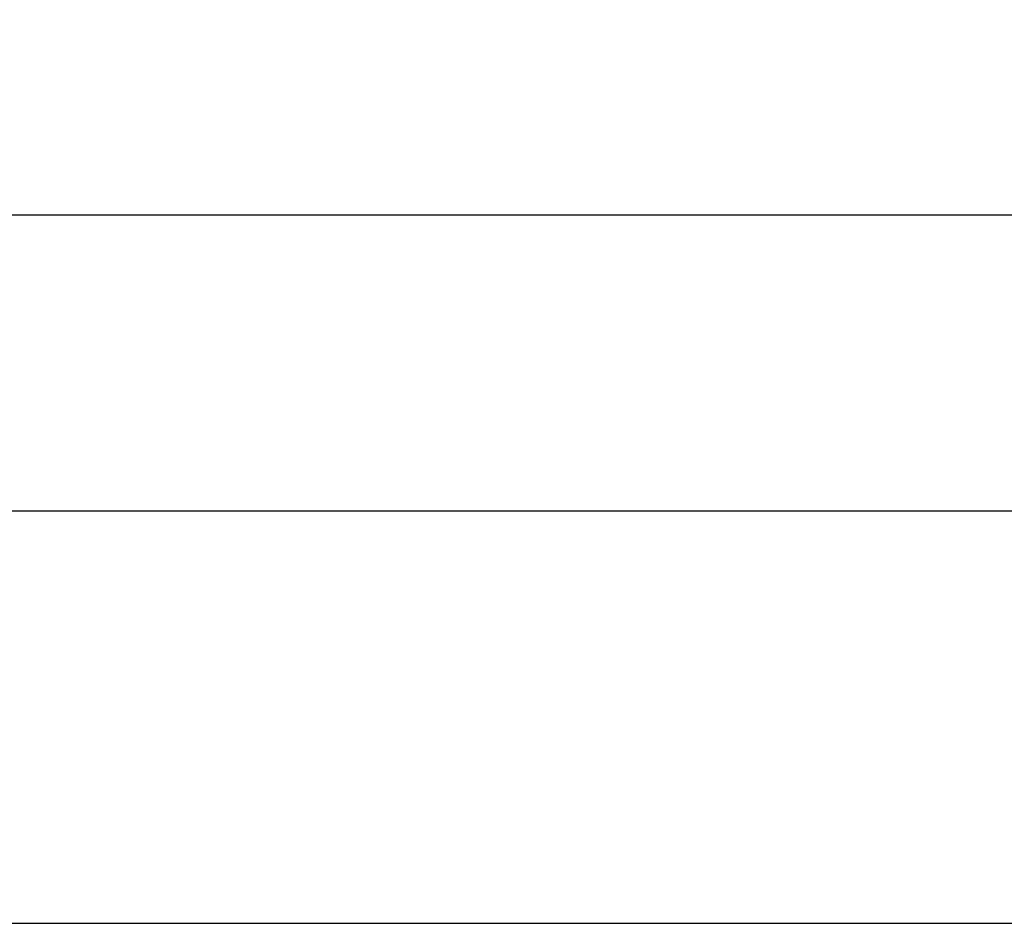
# Model space of a CAD drawing. Header units: inches. Extents: x 0 to 72.6, y 0 to 47.
# Tile 6 of 16: x 30.3 to 32.3, y 9.2 to 11. Entities that reach past the tile are written whole.
import ezdxf

# ---------------------------------------------------------------- set-up
doc = ezdxf.new("R2010")
doc.units = ezdxf.units.IN
doc.header["$LTSCALE"] = 3.990854
doc.header["$MEASUREMENT"] = 0
doc.layers.get('0').update_dxf_attribs({"linetype": 'CONTINUOUS'})
doc.layers.add('DIMENSIONS', color=7, linetype='CONTINUOUS')
doc.styles.get("Standard").update_dxf_attribs({"font": 'arial.ttf'})
doc.dimstyles.new('DIMSTYLE_1', dxfattribs={"dimtxt": 0.320122, "dimasz": 0.426829, "dimexe": 0.09, "dimexo": 0.07, "dimgap": 0.0375, "dimtad": 0, "dimtih": 1, "dimtoh": 1, "dimzin": 4, "dimdsep": 46, "dimtxsty": 'Standard', "dimblk": '_FILLED', "dimblk1": '_FILLED', "dimblk2": '_FILLED', "dimcen": 0.09, "dimazin": 1, "dimtfac": 1, "dimtofl": 0, "dimtmove": 0, "dimatfit": 3, "dimldrblk": '_FILLED', "dimfxl": 1, "dimtolj": 1, "dimtzin": 4, "dimarcsym": 0})

# ---------------------------------------------------------------- blocks, each defined once
blk = doc.blocks.new('_FILLED')
at = {"color": 0, "linetype": 'ByBlock'}
blk.add_solid([(0, 0), (-1, 0.2), (-1, -0.2)], dxfattribs=at)
blk = doc.blocks.new('*D17')
at = {"layer": 'DIMENSIONS', "color": 2, "linetype": 'Continuous'}
for p, q in [((14.2239, 10.1937), (14.2239, 10.9727)), ((34.5989, 10.1937), (34.5989, 10.9727)), ((14.2239, 10.5886), (22.9601, 10.5886)), ((34.5989, 10.5886), (25.8627, 10.5886))]:
    blk.add_line(p, q, dxfattribs=at)
at = {"layer": 'DIMENSIONS', "color": 2, "linetype": 'Continuous', "xscale": 0.4268292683, "yscale": 0.4268292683, "zscale": 0.4268292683, "rotation": 180}
blk.add_blockref('_FILLED', (14.2239, 10.5886), dxfattribs=at)
at = {"layer": 'DIMENSIONS', "color": 2, "linetype": 'Continuous', "xscale": 0.4268292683, "yscale": 0.4268292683, "zscale": 0.4268292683}
blk.add_blockref('_FILLED', (34.5989, 10.5886), dxfattribs=at)
at = {"layer": 'DIMENSIONS', "color": 2, "linetype": 'Continuous', "insert": (24.4114, 10.7486), "char_height": 0.32012, "width": 2.582396, "attachment_point": 2, "line_spacing_factor": 0.9}
blk.add_mtext('20.38 DOOR', dxfattribs=at)

msp = doc.modelspace()

# ---------------------------------------------------------------- linework, layer by layer
at = {"color": 3, "linetype": 'Continuous'}
for p, q in [((34.4869, 10.0069), (14.3359, 10.0069)), ((14.2389, 9.1969), (34.5839, 9.1969))]:
    msp.add_line(p, q, dxfattribs=at)

# ---------------------------------------------------------------- dimensions: what is measured, and where the dimension line sits
at = {"layer": 'DIMENSIONS', "color": 2, "linetype": 'Continuous'}
dim = msp.add_linear_dim(base=(34.5989044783, 10.5885503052), p1=(14.2239044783, 10.1237223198), p2=(34.5989044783, 10.1237223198), text='<> DOOR', dimstyle='DIMSTYLE_1', dxfattribs=at)
dim.commit()
dim.dimension.update_dxf_attribs({"geometry": '*D17', "text_midpoint": (24.4114044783, 10.5885503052), "dimtype": 160})

doc.saveas('drawing.dxf')
